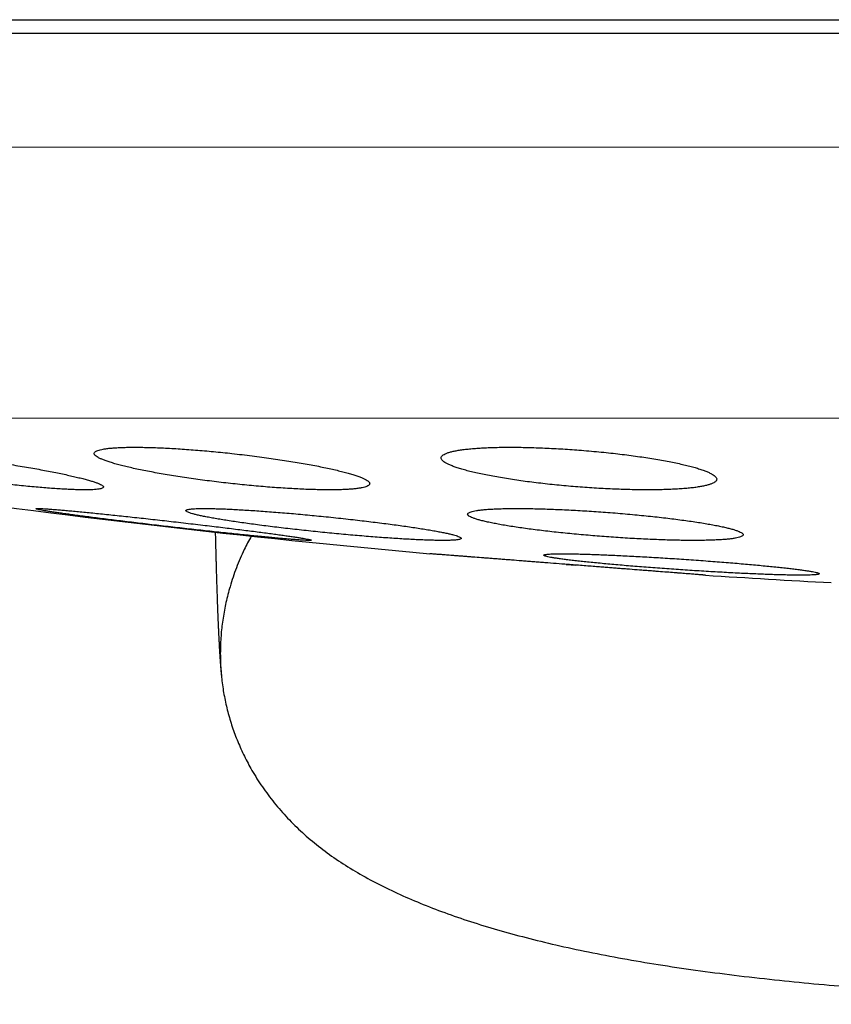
# Model space of a CAD drawing. Header units: millimetres. Extents: x 8 to 303, y 12 to 424.
# Tile 2 of 78: x 155 to 161, y 151 to 158. Entities that reach past the tile are written whole.
import ezdxf

# ---------------------------------------------------------------- set-up
doc = ezdxf.new("R2010")
doc.units = ezdxf.units.MM

msp = doc.modelspace()

# ---------------------------------------------------------------- linework, layer by layer
at = {"color": 7, "linetype": 'Continuous', "lineweight": 30}
for p, q in [((180.9835, 158.0591), (148.9835, 158.0591)), ((158.8084, 154.2054), (158.8778, 154.2))]:
    msp.add_line(p, q, dxfattribs=at)
at = {"color": 252, "linetype": 'Continuous', "lineweight": 0}
for p, q in [((148.9835, 157.233), (180.9835, 157.233)), ((150.6226, 155.2659), (164.9835, 155.2659))]:
    msp.add_line(p, q, dxfattribs=at)
at = {"color": 7, "linetype": 'Continuous', "lineweight": 30}
for start, end in [(261.933933, 264.834323), (266.278694, 266.938021)]:
    msp.add_arc((164.9835, 233.523), 79.5639, start, end, dxfattribs=at)
for points, knots in [([(149.7185, 158.1591), (149.7678, 158.1591), (149.8664, 158.1591), (150.0314, 158.1591), (150.2089, 158.1591), (150.4, 158.1591), (150.6044, 158.1591), (150.8177, 158.1591), (151.0386, 158.1591), (151.2661, 158.1591), (151.5045, 158.1591), (151.7539, 158.1591), (152.0194, 158.1591), (152.3012, 158.1591), (152.5997, 158.1591), (152.9092, 158.1591), (153.2296, 158.1591), (153.5609, 158.1591), (153.896, 158.1591), (154.2339, 158.1591), (154.5734, 158.1591), (154.9211, 158.1591), (155.2771, 158.1591), (155.6486, 158.1591), (156.0354, 158.1591), (156.4375, 158.1591), (156.847, 158.1591), (157.264, 158.1591), (157.6882, 158.1591), (158.111, 158.1591), (158.5312, 158.1591), (158.9478, 158.1591), (159.3692, 158.1591), (159.7954, 158.1591), (160.2347, 158.1591), (160.6868, 158.1591), (161.1513, 158.1591), (161.619, 158.1591), (162.0897, 158.1591), (162.5634, 158.1591), (163.0304, 158.1591), (163.4898, 158.1591), (163.9409, 158.1591), (164.3927, 158.1591), (164.8454, 158.1591), (165.1473, 158.1591), (165.2983, 158.1591)], [0, 0, 0, 0, 0.023363, 0.046689, 0.069999, 0.093313, 0.116654, 0.140027, 0.162034, 0.184017, 0.205994, 0.227982, 0.25, 0.273367, 0.296695, 0.320005, 0.343318, 0.366655, 0.390027, 0.412034, 0.434017, 0.455994, 0.477982, 0.5, 0.523367, 0.546695, 0.570005, 0.593318, 0.616655, 0.640027, 0.662034, 0.684017, 0.705994, 0.727982, 0.75, 0.773367, 0.796695, 0.820005, 0.843318, 0.866655, 0.890024, 0.912028, 0.93401, 0.955988, 0.977978, 1, 1, 1, 1]), ([(154.4494, 154.9781), (154.427, 154.9811), (154.3822, 154.987), (154.3151, 154.9955), (154.2485, 155.0036), (154.1829, 155.0111), (154.1184, 155.0182), (154.0555, 155.0248), (153.9942, 155.0308), (153.9349, 155.0362), (153.8779, 155.041), (153.8237, 155.0451), (153.7726, 155.0486), (153.7246, 155.0514), (153.6798, 155.0535), (153.6384, 155.0549), (153.6009, 155.0556), (153.5674, 155.0556), (153.5378, 155.055), (153.5123, 155.0536), (153.4909, 155.0516), (153.4738, 155.0489), (153.4612, 155.0455), (153.453, 155.0415), (153.4491, 155.0368), (153.4496, 155.0316), (153.4545, 155.0258), (153.464, 155.0194), (153.4778, 155.0125), (153.496, 155.0051), (153.5183, 154.9972), (153.5448, 154.9889), (153.5755, 154.9801), (153.6104, 154.971), (153.6489, 154.9616), (153.691, 154.9519), (153.7366, 154.9419), (153.7857, 154.9317), (153.838, 154.9214), (153.8932, 154.9109), (153.9509, 154.9004), (154.0108, 154.8899), (154.073, 154.8794), (154.1372, 154.869), (154.2029, 154.8588), (154.2697, 154.8487), (154.3372, 154.8389), (154.4053, 154.8294), (154.4737, 154.8202), (154.5421, 154.8113), (154.61, 154.8029), (154.677, 154.7949), (154.7427, 154.7875), (154.8071, 154.7806), (154.87, 154.7743), (154.9308, 154.7685), (154.9892, 154.7633), (155.0449, 154.7589), (155.0978, 154.755), (155.1478, 154.7519), (155.1946, 154.7494), (155.2379, 154.7476), (155.2773, 154.7465), (155.313, 154.7461), (155.345, 154.7464), (155.3729, 154.7473), (155.3966, 154.749), (155.4159, 154.7513), (155.431, 154.7543), (155.4418, 154.758), (155.4482, 154.7622), (155.4502, 154.7671), (155.4476, 154.7726), (155.4406, 154.7787), (155.4292, 154.7853), (155.4136, 154.7924), (155.3936, 154.8), (155.3693, 154.808), (155.3408, 154.8165), (155.3082, 154.8254), (155.272, 154.8346), (155.2319, 154.8442), (155.1881, 154.854), (155.1407, 154.8641), (155.0902, 154.8744), (155.0368, 154.8847), (154.9807, 154.8952), (154.9219, 154.9057), (154.8607, 154.9162), (154.7975, 154.9267), (154.7327, 154.937), (154.6652, 154.9474), (154.595, 154.9579), (154.5224, 154.9682), (154.4737, 154.9748), (154.4494, 154.9781)], [0, 0, 0, 0, 0.010717, 0.02147, 0.032235, 0.042988, 0.053704, 0.064425, 0.075184, 0.085954, 0.096712, 0.107433, 0.118064, 0.128732, 0.139412, 0.15008, 0.16071, 0.171255, 0.181836, 0.192429, 0.20301, 0.213554, 0.224087, 0.234656, 0.245236, 0.255805, 0.266338, 0.276938, 0.287573, 0.29822, 0.308856, 0.319456, 0.330172, 0.340924, 0.351688, 0.362441, 0.373157, 0.38399, 0.39486, 0.405741, 0.416611, 0.427444, 0.438343, 0.449279, 0.460228, 0.471164, 0.482063, 0.492946, 0.503868, 0.514802, 0.525723, 0.536606, 0.547399, 0.55823, 0.569073, 0.579904, 0.590696, 0.601364, 0.61207, 0.622787, 0.633492, 0.64416, 0.654725, 0.665327, 0.675941, 0.686542, 0.697107, 0.707636, 0.7182, 0.728777, 0.739341, 0.74987, 0.760442, 0.77105, 0.781669, 0.792277, 0.80285, 0.813527, 0.824239, 0.834964, 0.845677, 0.856354, 0.867153, 0.877988, 0.888835, 0.899671, 0.91047, 0.921355, 0.932278, 0.943213, 0.954136, 0.965022, 0.976676, 0.988346, 1, 1, 1, 1]), ([(156.3825, 155.0102), (156.3602, 155.0126), (156.3156, 155.0174), (156.2489, 155.0239), (156.1827, 155.03), (156.1174, 155.0354), (156.0533, 155.0403), (155.9906, 155.0445), (155.9297, 155.048), (155.8706, 155.0509), (155.8139, 155.0532), (155.7599, 155.0547), (155.7089, 155.0555), (155.661, 155.0557), (155.6162, 155.0551), (155.5748, 155.0539), (155.5372, 155.052), (155.5034, 155.0494), (155.4736, 155.0461), (155.4477, 155.0422), (155.426, 155.0377), (155.4085, 155.0326), (155.3954, 155.0268), (155.3867, 155.0205), (155.3823, 155.0137), (155.3824, 155.0064), (155.3869, 154.9986), (155.3959, 154.9904), (155.4095, 154.9817), (155.4273, 154.9726), (155.4494, 154.9633), (155.4758, 154.9536), (155.5064, 154.9437), (155.5412, 154.9335), (155.5798, 154.9232), (155.6221, 154.9128), (155.6678, 154.9023), (155.717, 154.8918), (155.7696, 154.8813), (155.825, 154.8708), (155.8829, 154.8605), (155.9431, 154.8505), (156.0055, 154.8406), (156.0697, 154.831), (156.1355, 154.8217), (156.2024, 154.8128), (156.27, 154.8043), (156.338, 154.7963), (156.4061, 154.7888), (156.4744, 154.7818), (156.5421, 154.7753), (156.6088, 154.7694), (156.6743, 154.7642), (156.7383, 154.7596), (156.8008, 154.7557), (156.8614, 154.7524), (156.9195, 154.7498), (156.975, 154.7479), (157.0276, 154.7466), (157.0775, 154.7461), (157.1243, 154.7463), (157.1675, 154.7471), (157.2071, 154.7487), (157.243, 154.7509), (157.2751, 154.7538), (157.3033, 154.7573), (157.3274, 154.7614), (157.3472, 154.7662), (157.3627, 154.7716), (157.3739, 154.7776), (157.3808, 154.7841), (157.3832, 154.7911), (157.3811, 154.7986), (157.3745, 154.8066), (157.3635, 154.815), (157.3482, 154.8238), (157.3285, 154.833), (157.3044, 154.8425), (157.276, 154.8523), (157.2435, 154.8623), (157.2072, 154.8725), (157.1671, 154.8829), (157.1232, 154.8933), (157.0756, 154.9039), (157.0249, 154.9144), (156.9712, 154.9249), (156.9148, 154.9352), (156.8559, 154.9454), (156.7945, 154.9554), (156.7311, 154.9652), (156.6662, 154.9747), (156.5985, 154.9841), (156.5282, 154.9932), (156.4556, 155.002), (156.4068, 155.0075), (156.3825, 155.0102)], [0, 0, 0, 0, 0.010625, 0.021287, 0.03196, 0.042621, 0.053246, 0.063875, 0.07454, 0.085218, 0.095884, 0.106512, 0.117071, 0.127666, 0.138274, 0.148869, 0.159428, 0.169956, 0.18052, 0.191096, 0.20166, 0.212189, 0.222767, 0.23338, 0.244006, 0.25462, 0.265198, 0.275885, 0.286607, 0.297342, 0.308065, 0.318752, 0.32956, 0.340405, 0.351262, 0.362107, 0.372915, 0.383805, 0.394733, 0.405672, 0.4166, 0.427489, 0.438384, 0.449317, 0.460262, 0.471195, 0.482089, 0.492908, 0.503766, 0.514635, 0.525492, 0.536311, 0.547008, 0.557743, 0.568491, 0.579225, 0.589922, 0.600507, 0.611128, 0.621762, 0.632383, 0.642967, 0.653497, 0.664063, 0.674641, 0.685207, 0.695737, 0.706292, 0.716883, 0.727486, 0.738077, 0.748632, 0.759281, 0.769965, 0.780662, 0.791347, 0.801996, 0.812767, 0.823575, 0.834395, 0.845202, 0.855974, 0.866845, 0.877753, 0.888673, 0.899581, 0.910452, 0.921355, 0.932295, 0.943248, 0.954188, 0.96509, 0.976722, 0.988369, 1, 1, 1, 1]), ([(158.9017, 155.0348), (158.8795, 155.0365), (158.835, 155.0398), (158.7686, 155.044), (158.7026, 155.0477), (158.6375, 155.0506), (158.5737, 155.0529), (158.5113, 155.0545), (158.4506, 155.0555), (158.3918, 155.0557), (158.3353, 155.0552), (158.2815, 155.0541), (158.2306, 155.0523), (158.1827, 155.0497), (158.1379, 155.0466), (158.0965, 155.0428), (158.0587, 155.0383), (158.0248, 155.0333), (157.9946, 155.0276), (157.9685, 155.0214), (157.9465, 155.0147), (157.9287, 155.0074), (157.9153, 154.9997), (157.9062, 154.9915), (157.9016, 154.9829), (157.9015, 154.9739), (157.9058, 154.9646), (157.9147, 154.9549), (157.9282, 154.945), (157.9461, 154.9349), (157.9683, 154.9246), (157.9947, 154.9142), (158.0255, 154.9037), (158.0605, 154.8932), (158.0994, 154.8827), (158.142, 154.8722), (158.188, 154.8619), (158.2375, 154.8518), (158.2903, 154.8419), (158.3459, 154.8323), (158.4041, 154.8229), (158.4645, 154.814), (158.5269, 154.8055), (158.591, 154.7974), (158.6568, 154.7898), (158.7236, 154.7827), (158.791, 154.7761), (158.8587, 154.7702), (158.9265, 154.7649), (158.9943, 154.7602), (159.0616, 154.7561), (159.128, 154.7528), (159.193, 154.7501), (159.2566, 154.7481), (159.3187, 154.7468), (159.3789, 154.7461), (159.4367, 154.7462), (159.4919, 154.747), (159.5445, 154.7484), (159.5942, 154.7505), (159.6409, 154.7533), (159.6842, 154.7568), (159.7239, 154.7608), (159.76, 154.7656), (159.7924, 154.7709), (159.8208, 154.7767), (159.8451, 154.7831), (159.8652, 154.7901), (159.8811, 154.7976), (159.8926, 154.8055), (159.8997, 154.8138), (159.9024, 154.8226), (159.9005, 154.8317), (159.894, 154.8412), (159.8831, 154.851), (159.8678, 154.8609), (159.8481, 154.8711), (159.8239, 154.8815), (159.7953, 154.8919), (159.7627, 154.9025), (159.7261, 154.913), (159.6857, 154.9234), (159.6415, 154.9338), (159.5938, 154.9441), (159.5427, 154.9541), (159.4887, 154.9639), (159.4321, 154.9734), (159.373, 154.9826), (159.3116, 154.9914), (159.2482, 154.9998), (159.1832, 155.0077), (159.1157, 155.0153), (159.0459, 155.0224), (158.974, 155.029), (158.9258, 155.0329), (158.9017, 155.0348)], [0, 0, 0, 0, 0.010558, 0.021153, 0.031759, 0.042353, 0.052911, 0.063471, 0.074068, 0.084676, 0.095273, 0.105833, 0.116361, 0.126924, 0.1375, 0.148064, 0.158593, 0.169153, 0.179748, 0.190356, 0.200952, 0.211513, 0.222172, 0.232867, 0.243574, 0.254269, 0.264928, 0.27571, 0.286529, 0.29736, 0.308179, 0.318961, 0.329839, 0.340753, 0.35168, 0.362594, 0.373471, 0.384373, 0.395312, 0.406264, 0.417202, 0.428103, 0.438946, 0.449826, 0.460719, 0.471598, 0.48244, 0.493166, 0.503931, 0.514707, 0.525471, 0.536197, 0.546803, 0.557447, 0.568102, 0.578746, 0.589352, 0.599888, 0.610459, 0.621043, 0.631615, 0.64215, 0.652693, 0.663271, 0.673861, 0.684439, 0.694982, 0.705606, 0.716264, 0.726935, 0.737594, 0.748218, 0.758962, 0.769741, 0.780533, 0.791313, 0.802057, 0.81291, 0.8238, 0.834702, 0.845592, 0.856445, 0.867347, 0.878288, 0.889241, 0.900181, 0.911084, 0.921953, 0.932861, 0.943781, 0.954688, 0.965557, 0.977033, 0.988524, 1, 1, 1, 1]), ([(155.959, 154.515), (155.9365, 154.5176), (155.8914, 154.5227), (155.824, 154.5303), (155.7571, 154.5377), (155.6912, 154.5449), (155.6266, 154.5519), (155.5635, 154.5586), (155.5021, 154.565), (155.4427, 154.5712), (155.3856, 154.5769), (155.3314, 154.5823), (155.2802, 154.5873), (155.232, 154.5918), (155.1871, 154.5959), (155.1456, 154.5996), (155.1081, 154.6027), (155.0746, 154.6054), (155.0451, 154.6075), (155.0197, 154.6092), (154.9985, 154.6103), (154.9818, 154.6109), (154.9696, 154.611), (154.9618, 154.6105), (154.9585, 154.6095), (154.9596, 154.6081), (154.9652, 154.6061), (154.9754, 154.6036), (154.99, 154.6006), (155.0089, 154.5971), (155.032, 154.5932), (155.0592, 154.5889), (155.0906, 154.5841), (155.1259, 154.5789), (155.165, 154.5733), (155.2075, 154.5674), (155.2534, 154.5612), (155.3027, 154.5546), (155.3551, 154.5478), (155.4102, 154.5407), (155.4677, 154.5334), (155.5275, 154.526), (155.5894, 154.5184), (155.6531, 154.5106), (155.7184, 154.5028), (155.7846, 154.495), (155.8516, 154.4871), (155.9192, 154.4793), (155.9872, 154.4715), (156.0551, 154.4639), (156.1226, 154.4563), (156.1892, 154.449), (156.2547, 154.4419), (156.3189, 154.435), (156.3816, 154.4284), (156.4423, 154.4221), (156.5007, 154.4161), (156.5564, 154.4106), (156.6094, 154.4054), (156.6595, 154.4006), (156.7064, 154.3962), (156.7497, 154.3923), (156.7892, 154.3889), (156.825, 154.386), (156.8569, 154.3835), (156.8847, 154.3816), (156.9082, 154.3802), (156.9273, 154.3793), (156.942, 154.379), (156.9524, 154.3791), (156.9583, 154.3798), (156.9597, 154.381), (156.9565, 154.3827), (156.9488, 154.3849), (156.9367, 154.3876), (156.9203, 154.3908), (156.8996, 154.3944), (156.8746, 154.3985), (156.8454, 154.4031), (156.8122, 154.408), (156.7754, 154.4134), (156.7349, 154.4191), (156.6907, 154.4251), (156.6431, 154.4315), (156.5924, 154.4382), (156.539, 154.4451), (156.4829, 154.4522), (156.4243, 154.4596), (156.3634, 154.4672), (156.3005, 154.4748), (156.2363, 154.4826), (156.1696, 154.4905), (156.1008, 154.4986), (156.0301, 154.5069), (155.9827, 154.5123), (155.959, 154.515)], [0, 0, 0, 0, 0.010781, 0.021599, 0.03243, 0.043248, 0.054029, 0.064812, 0.075633, 0.086466, 0.097286, 0.108069, 0.118808, 0.129584, 0.140373, 0.151148, 0.161887, 0.172555, 0.183261, 0.193979, 0.204684, 0.215352, 0.225971, 0.236626, 0.247294, 0.257949, 0.268568, 0.27918, 0.289827, 0.300487, 0.311134, 0.321746, 0.332394, 0.343078, 0.353775, 0.36446, 0.375109, 0.385823, 0.396574, 0.407336, 0.418087, 0.428802, 0.439582, 0.450399, 0.461229, 0.472046, 0.482827, 0.493645, 0.5045, 0.515368, 0.526223, 0.537041, 0.547851, 0.558698, 0.569558, 0.580405, 0.591215, 0.601974, 0.612771, 0.623581, 0.634377, 0.645137, 0.655826, 0.666553, 0.677292, 0.688018, 0.698707, 0.709338, 0.720005, 0.730685, 0.741352, 0.751983, 0.762592, 0.773237, 0.783894, 0.79454, 0.805149, 0.815782, 0.826451, 0.837132, 0.847801, 0.858434, 0.869126, 0.879854, 0.890595, 0.901323, 0.912016, 0.922777, 0.933575, 0.944385, 0.955183, 0.965944, 0.977292, 0.988653, 1, 1, 1, 1]), ([(157.0475, 154.5529), (157.0251, 154.5551), (156.9802, 154.5596), (156.9131, 154.5659), (156.8465, 154.572), (156.7808, 154.5776), (156.7164, 154.5829), (156.6535, 154.5878), (156.5923, 154.5923), (156.5331, 154.5964), (156.4762, 154.6), (156.422, 154.6031), (156.3709, 154.6057), (156.3228, 154.6078), (156.2779, 154.6093), (156.2366, 154.6104), (156.199, 154.611), (156.1653, 154.611), (156.1357, 154.6104), (156.1101, 154.6094), (156.0887, 154.6079), (156.0716, 154.6058), (156.059, 154.6033), (156.0508, 154.6002), (156.0471, 154.5967), (156.0478, 154.5928), (156.0529, 154.5884), (156.0627, 154.5835), (156.0769, 154.5783), (156.0954, 154.5727), (156.1181, 154.5667), (156.145, 154.5605), (156.1761, 154.5539), (156.2113, 154.547), (156.2502, 154.5399), (156.2927, 154.5326), (156.3386, 154.5251), (156.3878, 154.5175), (156.4403, 154.5098), (156.4956, 154.5019), (156.5533, 154.4941), (156.6132, 154.4862), (156.6753, 154.4784), (156.7392, 154.4707), (156.8046, 154.463), (156.8711, 154.4555), (156.9383, 154.4482), (157.0061, 154.4411), (157.0741, 154.4342), (157.1421, 154.4277), (157.2096, 154.4214), (157.2762, 154.4155), (157.3416, 154.4099), (157.4057, 154.4048), (157.4683, 154.4001), (157.529, 154.3957), (157.5872, 154.3919), (157.6428, 154.3885), (157.6956, 154.3857), (157.7457, 154.3833), (157.7925, 154.3814), (157.8358, 154.3801), (157.8754, 154.3792), (157.9112, 154.3789), (157.9432, 154.3792), (157.9712, 154.3799), (157.995, 154.3811), (158.0143, 154.3829), (158.0294, 154.3852), (158.0401, 154.3879), (158.0464, 154.3912), (158.0482, 154.3949), (158.0455, 154.399), (158.0382, 154.4036), (158.0265, 154.4086), (158.0105, 154.414), (157.9902, 154.4197), (157.9655, 154.4258), (157.9366, 154.4322), (157.9037, 154.439), (157.8671, 154.4459), (157.8267, 154.4531), (157.7826, 154.4605), (157.735, 154.468), (157.6842, 154.4757), (157.6307, 154.4835), (157.5745, 154.4913), (157.5157, 154.4992), (157.4546, 154.507), (157.3916, 154.5148), (157.327, 154.5225), (157.26, 154.5303), (157.1907, 154.538), (157.1193, 154.5456), (157.0714, 154.5505), (157.0475, 154.5529)], [0, 0, 0, 0, 0.010715, 0.021467, 0.032231, 0.042983, 0.053698, 0.064416, 0.07517, 0.085937, 0.096692, 0.107409, 0.118076, 0.12878, 0.139497, 0.1502, 0.160867, 0.171485, 0.18214, 0.192807, 0.203462, 0.21408, 0.224692, 0.235339, 0.245999, 0.256647, 0.267259, 0.277909, 0.288594, 0.299292, 0.309978, 0.320628, 0.331344, 0.342096, 0.352861, 0.363613, 0.374329, 0.385111, 0.39593, 0.406761, 0.417579, 0.428361, 0.439179, 0.450035, 0.460903, 0.471758, 0.482576, 0.493386, 0.504232, 0.515091, 0.525938, 0.536747, 0.547505, 0.5583, 0.569108, 0.579904, 0.590661, 0.601349, 0.612074, 0.622812, 0.633536, 0.644224, 0.654854, 0.66552, 0.676199, 0.686865, 0.697495, 0.708104, 0.718749, 0.729406, 0.740052, 0.750661, 0.761295, 0.771965, 0.782647, 0.793317, 0.803951, 0.814645, 0.825375, 0.836117, 0.846847, 0.857541, 0.868304, 0.879103, 0.889915, 0.900714, 0.911477, 0.922288, 0.933136, 0.943997, 0.954845, 0.965656, 0.977099, 0.988557, 1, 1, 1, 1]), ([(159.0932, 154.5838), (159.0709, 154.5854), (159.0262, 154.5887), (158.9593, 154.593), (158.8929, 154.597), (158.8275, 154.6005), (158.7634, 154.6035), (158.7007, 154.606), (158.6397, 154.608), (158.5807, 154.6095), (158.524, 154.6105), (158.47, 154.611), (158.419, 154.6109), (158.371, 154.6103), (158.3261, 154.6092), (158.2847, 154.6076), (158.247, 154.6055), (158.2132, 154.6029), (158.1833, 154.5998), (158.1575, 154.5962), (158.1358, 154.5922), (158.1184, 154.5877), (158.1055, 154.5828), (158.097, 154.5776), (158.0929, 154.5719), (158.0933, 154.5659), (158.0982, 154.5596), (158.1076, 154.553), (158.1216, 154.5461), (158.1399, 154.5389), (158.1625, 154.5316), (158.1894, 154.5241), (158.2204, 154.5165), (158.2556, 154.5087), (158.2946, 154.5008), (158.3372, 154.493), (158.3832, 154.4852), (158.4327, 154.4773), (158.4853, 154.4696), (158.5407, 154.462), (158.5986, 154.4545), (158.6588, 154.4472), (158.7209, 154.4401), (158.7849, 154.4333), (158.8504, 154.4268), (158.9169, 154.4206), (158.9841, 154.4147), (159.0517, 154.4092), (159.1196, 154.4041), (159.1874, 154.3994), (159.2547, 154.3952), (159.3211, 154.3914), (159.3863, 154.3881), (159.4502, 154.3853), (159.5125, 154.383), (159.5729, 154.3812), (159.6309, 154.3799), (159.6863, 154.3792), (159.739, 154.3789), (159.789, 154.3792), (159.8357, 154.38), (159.879, 154.3814), (159.9187, 154.3832), (159.9547, 154.3855), (159.9868, 154.3884), (160.015, 154.3917), (160.0391, 154.3954), (160.0587, 154.3996), (160.0741, 154.4043), (160.0852, 154.4093), (160.0918, 154.4148), (160.094, 154.4205), (160.0915, 154.4267), (160.0845, 154.4331), (160.0731, 154.4399), (160.0573, 154.4469), (160.0371, 154.4541), (160.0126, 154.4615), (159.9837, 154.4691), (159.9508, 154.4768), (159.9141, 154.4845), (159.8736, 154.4924), (159.8294, 154.5002), (159.7817, 154.5081), (159.7308, 154.5159), (159.677, 154.5236), (159.6206, 154.5311), (159.5617, 154.5385), (159.5005, 154.5457), (159.4373, 154.5527), (159.3727, 154.5594), (159.3056, 154.566), (159.2362, 154.5723), (159.1649, 154.5783), (159.1171, 154.5819), (159.0932, 154.5838)], [0, 0, 0, 0, 0.010649, 0.021334, 0.032032, 0.042717, 0.053366, 0.064017, 0.074704, 0.085404, 0.096091, 0.106742, 0.117359, 0.128013, 0.138679, 0.149333, 0.15995, 0.170562, 0.18121, 0.191871, 0.202519, 0.213132, 0.223783, 0.23447, 0.24517, 0.255857, 0.266509, 0.277227, 0.287981, 0.298747, 0.309502, 0.32022, 0.331003, 0.341823, 0.352655, 0.363475, 0.374259, 0.385078, 0.395933, 0.406802, 0.417658, 0.428476, 0.439285, 0.45013, 0.460989, 0.471834, 0.482642, 0.493398, 0.504192, 0.514998, 0.525792, 0.536548, 0.547234, 0.557957, 0.568692, 0.579415, 0.590101, 0.600729, 0.611395, 0.622072, 0.632737, 0.643366, 0.653975, 0.66462, 0.675278, 0.685923, 0.696532, 0.707168, 0.717839, 0.728522, 0.739194, 0.749829, 0.760525, 0.771256, 0.782, 0.792732, 0.803428, 0.814193, 0.824994, 0.835807, 0.846608, 0.857373, 0.868185, 0.879034, 0.889895, 0.900744, 0.911556, 0.922373, 0.933227, 0.944094, 0.954948, 0.965765, 0.977171, 0.988593, 1, 1, 1, 1]), ([(156.2611, 154.4387), (156.2611, 154.4386), (156.2613, 154.4313), (156.2616, 154.4176), (156.262, 154.3985), (156.2624, 154.3817), (156.2628, 154.3672), (156.2631, 154.3547), (156.2634, 154.3434), (156.2637, 154.3323), (156.264, 154.3206), (156.2643, 154.3083), (156.2647, 154.2915), (156.2653, 154.2698), (156.266, 154.2435), (156.2668, 154.2143), (156.2677, 154.1826), (156.2687, 154.1486), (156.2697, 154.1143), (156.2707, 154.08), (156.2719, 154.0431), (156.2732, 154.0054), (156.2744, 153.968), (156.2756, 153.9352), (156.2767, 153.9064), (156.2776, 153.8806), (156.2786, 153.8559), (156.2795, 153.8319), (156.2805, 153.8086), (156.2816, 153.7821), (156.2829, 153.7529), (156.2843, 153.7217), (156.2857, 153.6923), (156.2868, 153.6698), (156.2877, 153.653), (156.2883, 153.641), (156.289, 153.6289), (156.2896, 153.6181), (156.2901, 153.6086), (156.2905, 153.6009), (156.2909, 153.5942), (156.2913, 153.5879), (156.2917, 153.5815), (156.2921, 153.5746), (156.2925, 153.5671), (156.293, 153.5592), (156.2935, 153.5513), (156.294, 153.5433), (156.2945, 153.5356), (156.295, 153.5281), (156.2955, 153.5213), (156.2959, 153.5153), (156.2963, 153.5097), (156.2967, 153.504), (156.2971, 153.4979), (156.2976, 153.4913), (156.2981, 153.4848), (156.2985, 153.4786), (156.299, 153.4728), (156.2994, 153.4672), (156.2998, 153.4618), (156.3003, 153.4563), (156.3007, 153.4508), (156.3012, 153.4453), (156.3016, 153.4403), (156.302, 153.4357), (156.3024, 153.4314), (156.3027, 153.4277), (156.303, 153.4242), (156.3034, 153.4207), (156.3037, 153.4171), (156.3041, 153.4133), (156.3044, 153.4095), (156.3048, 153.4057), (156.3052, 153.4021), (156.3055, 153.3987), (156.3058, 153.3956), (156.3061, 153.3929), (156.3064, 153.3906), (156.3065, 153.3895), (156.3065, 153.389)], [0, 0, 0, 0, 0.000091, 0.009041, 0.017105, 0.02428, 0.030561, 0.035945, 0.040633, 0.045538, 0.050774, 0.056341, 0.06224, 0.07392, 0.086592, 0.099799, 0.116577, 0.134104, 0.152384, 0.171424, 0.19096, 0.215607, 0.238997, 0.261113, 0.279768, 0.297608, 0.315521, 0.333595, 0.351829, 0.370224, 0.398144, 0.426436, 0.454486, 0.482026, 0.494469, 0.507362, 0.520701, 0.534445, 0.544638, 0.553853, 0.562091, 0.569355, 0.577246, 0.586064, 0.595808, 0.606475, 0.617558, 0.628101, 0.639804, 0.650728, 0.660874, 0.670275, 0.678208, 0.687045, 0.696781, 0.707411, 0.71893, 0.728601, 0.738795, 0.748891, 0.758578, 0.767857, 0.779081, 0.789651, 0.799572, 0.808846, 0.817558, 0.825013, 0.833394, 0.842691, 0.852896, 0.863997, 0.877428, 0.891937, 0.9075, 0.92409, 0.941673, 0.960214, 0.979672, 1, 1, 1, 1]), ([(156.5223, 154.4111), (156.5049, 154.3788), (156.4644, 154.3037), (156.4129, 154.1807), (156.3693, 154.0521), (156.3379, 153.9301), (156.3163, 153.8156), (156.3027, 153.7008), (156.2969, 153.5863), (156.2988, 153.4721), (156.3085, 153.3587), (156.3259, 153.2462), (156.3509, 153.1351), (156.3835, 153.0255), (156.4237, 152.9178), (156.4714, 152.8123), (156.5302, 152.7022), (156.602, 152.5885), (156.6885, 152.4727), (156.7855, 152.3619), (156.893, 152.2564), (157.0108, 152.1568), (157.1389, 152.0634), (157.2771, 151.9758), (157.4253, 151.8936), (157.5834, 151.8164), (157.7512, 151.7438), (157.9287, 151.6755), (158.116, 151.6112), (158.3129, 151.5509), (158.5197, 151.4944), (158.7399, 151.4408), (158.9738, 151.3903), (159.2218, 151.3428), (159.4809, 151.2991), (159.751, 151.259), (160.0323, 151.2223), (160.3188, 151.1896), (160.6103, 151.1606), (160.9064, 151.1349), (161.2127, 151.1118), (161.5291, 151.0913), (161.8689, 151.0725), (162.2332, 151.0557), (162.6228, 151.0411), (163.0254, 151.0291), (163.441, 151.0198), (163.7605, 151.0142), (163.9416, 151.0122), (163.9797, 151.0118)], [0, 0, 0, 0, 0.011374, 0.026475, 0.041297, 0.053471, 0.065511, 0.077441, 0.089288, 0.101078, 0.112834, 0.124583, 0.136347, 0.148152, 0.160023, 0.171983, 0.184057, 0.198731, 0.213649, 0.228854, 0.244393, 0.260309, 0.276669, 0.293559, 0.311055, 0.329221, 0.34811, 0.367763, 0.388217, 0.409508, 0.431665, 0.454717, 0.479796, 0.505905, 0.533066, 0.5613, 0.590625, 0.621057, 0.65078, 0.681513, 0.713267, 0.746053, 0.779881, 0.818876, 0.85919, 0.900837, 0.943825, 0.988164, 1, 1, 1, 1]), ([(158.8198, 154.2045), (158.7921, 154.2067), (158.7366, 154.211), (158.6673, 154.2164), (158.6119, 154.2207), (158.5702, 154.2239), (158.5288, 154.2271), (158.4753, 154.2313), (158.4231, 154.2353), (158.3727, 154.2393), (158.3353, 154.2422), (158.2987, 154.245), (158.2628, 154.2478), (158.2277, 154.2505), (158.1829, 154.254), (158.1406, 154.2573), (158.101, 154.2604), (158.0723, 154.2626), (158.0448, 154.2647), (158.0186, 154.2668), (157.9937, 154.2687), (157.9629, 154.2711), (157.9353, 154.2733), (157.911, 154.2752), (157.8942, 154.2765), (157.879, 154.2776), (157.8654, 154.2787), (157.8534, 154.2796), (157.8401, 154.2807), (157.8302, 154.2814), (157.8239, 154.2819), (157.8209, 154.2822), (157.8196, 154.2823), (157.8199, 154.2822), (157.8199, 154.2822)], [0, 0, 0, 0, 0.052933, 0.106233, 0.133443, 0.160703, 0.188113, 0.215574, 0.268507, 0.295358, 0.322209, 0.349252, 0.376295, 0.403709, 0.431174, 0.484032, 0.510846, 0.53766, 0.564667, 0.591674, 0.619052, 0.646481, 0.699188, 0.725925, 0.752663, 0.779592, 0.806521, 0.833821, 0.861171, 0.913738, 0.940404, 0.96707, 0.993926, 1, 1, 1, 1]), ([(159.6456, 154.2434), (159.6231, 154.2449), (159.5782, 154.2478), (159.5111, 154.2521), (159.4444, 154.2561), (159.3788, 154.2599), (159.3144, 154.2635), (159.2515, 154.2668), (159.1904, 154.2698), (159.1312, 154.2725), (159.0744, 154.2749), (159.0203, 154.277), (158.9691, 154.2787), (158.921, 154.2801), (158.8761, 154.2812), (158.8347, 154.2819), (158.797, 154.2823), (158.7633, 154.2823), (158.7336, 154.2819), (158.7079, 154.2812), (158.6865, 154.2802), (158.6694, 154.2788), (158.6569, 154.2771), (158.6488, 154.275), (158.6451, 154.2727), (158.646, 154.27), (158.6513, 154.267), (158.6612, 154.2638), (158.6757, 154.2602), (158.6944, 154.2564), (158.7174, 154.2524), (158.7446, 154.2482), (158.776, 154.2438), (158.8114, 154.2392), (158.8506, 154.2344), (158.8933, 154.2295), (158.9394, 154.2245), (158.9889, 154.2194), (159.0414, 154.2142), (159.0967, 154.2089), (159.1544, 154.2037), (159.2144, 154.1984), (159.2763, 154.1932), (159.3401, 154.188), (159.4054, 154.1829), (159.4716, 154.1779), (159.5386, 154.173), (159.6061, 154.1683), (159.6738, 154.1637), (159.7415, 154.1594), (159.8087, 154.1552), (159.8751, 154.1512), (159.9403, 154.1475), (160.0042, 154.1441), (160.0666, 154.1409), (160.1271, 154.138), (160.1852, 154.1355), (160.2407, 154.1332), (160.2936, 154.1313), (160.3436, 154.1297), (160.3904, 154.1284), (160.4338, 154.1275), (160.4734, 154.127), (160.5093, 154.1268), (160.5414, 154.1269), (160.5694, 154.1274), (160.5933, 154.1283), (160.6127, 154.1295), (160.6277, 154.131), (160.6384, 154.1329), (160.6446, 154.135), (160.6463, 154.1375), (160.6434, 154.1403), (160.6359, 154.1434), (160.624, 154.1468), (160.6078, 154.1504), (160.5872, 154.1543), (160.5623, 154.1584), (160.5331, 154.1627), (160.4999, 154.1673), (160.4629, 154.1719), (160.4223, 154.1768), (160.378, 154.1817), (160.3303, 154.1868), (160.2794, 154.1919), (160.2257, 154.1971), (160.1694, 154.2024), (160.1107, 154.2076), (160.0497, 154.2129), (159.9868, 154.2181), (159.9224, 154.2232), (159.8558, 154.2284), (159.787, 154.2335), (159.7165, 154.2385), (159.6692, 154.2418), (159.6456, 154.2434)], [0, 0, 0, 0, 0.010715, 0.021466, 0.032229, 0.04298, 0.053695, 0.064411, 0.075163, 0.085928, 0.096681, 0.107396, 0.118089, 0.128819, 0.139561, 0.15029, 0.160983, 0.171654, 0.182362, 0.193082, 0.203789, 0.21446, 0.225128, 0.235832, 0.246549, 0.257253, 0.267921, 0.278607, 0.289328, 0.300062, 0.310784, 0.321469, 0.332185, 0.342936, 0.3537, 0.364452, 0.375168, 0.385912, 0.396694, 0.407488, 0.418269, 0.429014, 0.439776, 0.450574, 0.461384, 0.472182, 0.482943, 0.4937, 0.504494, 0.5153, 0.526094, 0.536851, 0.547585, 0.558356, 0.569139, 0.57991, 0.590643, 0.601346, 0.612085, 0.622836, 0.633575, 0.644278, 0.654954, 0.665667, 0.676392, 0.687104, 0.69778, 0.708447, 0.71915, 0.729866, 0.740569, 0.751236, 0.761914, 0.772628, 0.783355, 0.794069, 0.804748, 0.815453, 0.826194, 0.836948, 0.84769, 0.858395, 0.869132, 0.879905, 0.89069, 0.901463, 0.9122, 0.922958, 0.933753, 0.94456, 0.955355, 0.966113, 0.977404, 0.988709, 1, 1, 1, 1]), ([(159.8196, 154.1268), (159.8196, 154.1268), (159.82, 154.1268), (159.8161, 154.1271), (159.8067, 154.1278), (159.7955, 154.1287), (159.7853, 154.1295), (159.7733, 154.1304), (159.7552, 154.1318), (159.7286, 154.1339), (159.6968, 154.1364), (159.6682, 154.1386), (159.645, 154.1404), (159.6202, 154.1423), (159.5856, 154.145), (159.5392, 154.1486), (159.4887, 154.1525), (159.4457, 154.1559), (159.4121, 154.1585), (159.3772, 154.1612), (159.3299, 154.1649), (159.281, 154.1687), (159.2308, 154.1726), (159.1921, 154.1756), (159.1526, 154.1786), (159.1122, 154.1818), (159.0711, 154.185), (159.0263, 154.1885), (158.9778, 154.1922), (158.9256, 154.1963), (158.8729, 154.2004), (158.8375, 154.2031), (158.8198, 154.2045)], [0, 0, 0, 0, 0.008521, 0.061035, 0.114297, 0.141125, 0.167953, 0.195147, 0.222391, 0.274907, 0.328171, 0.354999, 0.381826, 0.409019, 0.436261, 0.488876, 0.542238, 0.569115, 0.595992, 0.623233, 0.650524, 0.70329, 0.730054, 0.756818, 0.783771, 0.810725, 0.838045, 0.865415, 0.898829, 0.932334, 0.96612, 1, 1, 1, 1])]:
    msp.add_open_spline(points, degree=3, knots=knots, dxfattribs=at)

doc.saveas('drawing.dxf')
